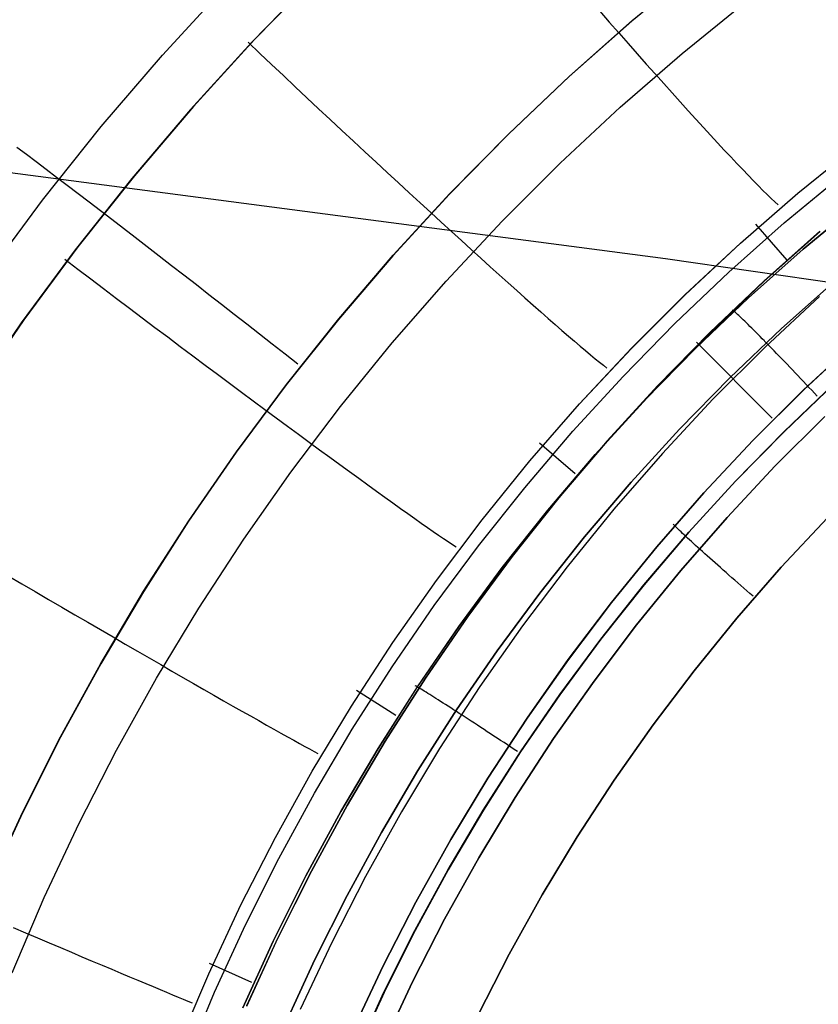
# Model space of a CAD drawing. Header units: millimetres. Extents: x -273 to 273, y -240 to 302.
# Tile 159 of 256: x 146.39 to 153.14, y -145.83 to -137.51. Entities that reach past the tile are written whole.
import ezdxf

# ---------------------------------------------------------------- set-up
doc = ezdxf.new("R2010")
doc.units = ezdxf.units.MM
doc.header["$MEASUREMENT"] = 0
doc.layers.add('IGES level 1', color=7, linetype='Continuous', true_color=0x3e413d)
doc.layers.add('IGES level 2', color=7, linetype='Continuous', true_color=0x008000)

msp = doc.modelspace()

# ---------------------------------------------------------------- linework, layer by layer
at = {"layer": 'IGES level 1'}
for p, q in [((152.1103, -137.0708, 409.696), (151.5647, -137.5214, 409.6705)), ((151.5686, -137.5173, 409.6707), (152.1145, -137.0667, 409.6962)), ((148.89, -137.1508, 422.4166), (148.3535, -137.6998, 422.3941)), ((148.9144, -137.1295, 422.4178), (148.3775, -137.6775, 422.3953)), ((147.5993, -137.808, 410.334), (148.137, -137.2218, 410.3555)), ((151.9904, -137.7949, 421.7411), (152.5292, -137.3591, 421.7697)), ((151.2934, -137.4378, 422.1369), (151.3748, -137.5306, 422.0789)), ((151.5647, -137.5214, 409.6705), (151.035, -137.9906, 409.6465)), ((151.0386, -137.9865, 409.6467), (151.5686, -137.5173, 409.6707)), ((151.3748, -137.5306, 422.0789), (151.455, -137.6216, 422.0167)), ((151.455, -137.6216, 422.0167), (151.5339, -137.711, 421.9504)), ((148.3535, -137.6998, 422.3941), (147.8362, -138.2671, 422.3734)), ((148.3775, -137.6775, 422.3953), (147.8598, -138.2437, 422.3744)), ((148.3229, -137.7007, 422.409), (148.4221, -137.7945, 422.4146)), ((151.5339, -137.711, 421.9504), (151.6114, -137.7984, 421.8802)), ((147.082, -138.4125, 410.3144), (147.5993, -137.808, 410.334)), ((148.4221, -137.7945, 422.4146), (148.5214, -137.8883, 422.4154)), ((151.467, -138.2492, 421.7142), (151.9904, -137.7949, 421.7411)), ((151.6114, -137.7984, 421.8802), (151.6874, -137.8839, 421.8059)), ((148.5214, -137.8883, 422.4154), (148.6209, -137.982, 422.4116)), ((151.6874, -137.8839, 421.8059), (151.7618, -137.9674, 421.7279)), ((148.6209, -137.982, 422.4116), (148.7202, -138.0754, 422.4032)), ((151.035, -137.9906, 409.6465), (150.5217, -138.4778, 409.6241)), ((150.525, -138.4737, 409.6242), (151.0386, -137.9865, 409.6467)), ((151.7618, -137.9674, 421.7279), (151.8345, -138.0486, 421.646)), ((148.7202, -138.0754, 422.4032), (148.8194, -138.1685, 422.39)), ((151.8345, -138.0486, 421.646), (151.9055, -138.1277, 421.5605)), ((151.9055, -138.1277, 421.5605), (151.9746, -138.2043, 421.4715)), ((148.8194, -138.1685, 422.39), (148.9183, -138.2611, 422.3723)), ((151.9746, -138.2043, 421.4715), (152.0419, -138.2786, 421.379)), ((147.8362, -138.2671, 422.3734), (147.3388, -138.852, 422.3543)), ((147.8598, -138.2437, 422.3744), (147.3618, -138.8275, 422.3554)), ((148.9183, -138.2611, 422.3723), (149.0167, -138.3532, 422.3499)), ((150.9597, -138.7214, 421.689), (151.467, -138.2492, 421.7142)), ((152.0419, -138.2786, 421.379), (152.1071, -138.3503, 421.2831)), ((149.0167, -138.3532, 422.3499), (149.1146, -138.4446, 422.323)), ((152.1071, -138.3503, 421.2831), (152.1702, -138.4194, 421.1839)), ((146.5859, -139.0345, 410.2965), (147.082, -138.4125, 410.3144)), ((149.1146, -138.4446, 422.323), (149.2119, -138.5352, 422.2915)), ((150.5217, -138.4778, 409.6241), (150.0255, -138.9824, 409.6032)), ((150.0285, -138.9784, 409.6033), (150.525, -138.4737, 409.6242)), ((152.1702, -138.4194, 421.1839), (152.2313, -138.4859, 421.0817)), ((152.2313, -138.4859, 421.0817), (152.2901, -138.5495, 420.9764)), ((149.2119, -138.5352, 422.2915), (149.3085, -138.6249, 422.2554)), ((152.2901, -138.5495, 420.9764), (152.3466, -138.6104, 420.8682)), ((152.9665, -138.9759, 419.5258), (153.4642, -138.5729, 419.5543)), ((152.9665, -138.9761, 419.5258), (153.4642, -138.5731, 419.5543)), ((146.4497, -138.6488, 410.5731), (146.3693, -138.5882, 410.6658)), ((146.5325, -138.7113, 410.484), (146.4497, -138.6488, 410.5731)), ((149.3085, -138.6249, 422.2554), (149.4041, -138.7137, 422.2149)), ((152.3466, -138.6104, 420.8682), (152.4007, -138.6683, 420.7573)), ((146.6176, -138.7758, 410.3984), (146.5325, -138.7113, 410.484)), ((149.4041, -138.7137, 422.2149), (149.4988, -138.8014, 422.17)), ((150.4691, -139.2111, 421.6654), (150.9597, -138.7214, 421.689)), ((152.4007, -138.6683, 420.7573), (152.4525, -138.7232, 420.6438)), ((152.4525, -138.7232, 420.6438), (152.5018, -138.7752, 420.5277)), ((146.7049, -138.8421, 410.3165), (146.6176, -138.7758, 410.3984)), ((149.4988, -138.8014, 422.17), (149.5924, -138.8878, 422.1207)), ((152.5018, -138.7752, 420.5277), (152.5485, -138.824, 420.4093)), ((152.5485, -138.824, 420.4093), (152.5927, -138.8696, 420.2886)), ((146.7943, -138.9101, 410.2384), (146.7049, -138.8421, 410.3165)), ((147.3388, -138.852, 422.3543), (146.8619, -139.4537, 422.3371)), ((147.3618, -138.8275, 422.3554), (146.8843, -139.4281, 422.338)), ((149.5924, -138.8878, 422.1207), (149.6848, -138.973, 422.067)), ((152.5927, -138.8696, 420.2886), (152.6342, -138.9121, 420.1659)), ((152.853, -139.2268, 419.0284), (153.3361, -138.8268, 419.0505)), ((146.8857, -138.9798, 410.1642), (146.7943, -138.9101, 410.2384)), ((146.979, -139.0511, 410.0939), (146.8857, -138.9798, 410.1642)), ((150.0255, -138.9824, 409.6032), (149.5469, -139.5039, 409.5838)), ((149.5496, -139.4999, 409.5839), (150.0285, -138.9784, 409.6033)), ((149.6848, -138.973, 422.067), (149.7759, -139.0568, 422.0091)), ((152.483, -139.3961, 419.499), (152.9665, -138.9759, 419.5258)), ((152.4831, -139.3962, 419.499), (152.9665, -138.9761, 419.5258)), ((152.6342, -138.9121, 420.1659), (152.673, -138.9513, 420.0412)), ((152.673, -138.9513, 420.0412), (152.7091, -138.9872, 419.9147)), ((152.7091, -138.9872, 419.9147), (152.7425, -139.0197, 419.7865)), ((146.1115, -139.6733, 410.2805), (146.5859, -139.0345, 410.2965)), ((147.0741, -139.124, 410.0278), (146.979, -139.0511, 410.0939)), ((149.7759, -139.0568, 422.0091), (149.8656, -139.1391, 421.947)), ((152.7425, -139.0197, 419.7865), (152.773, -139.0489, 419.6569)), ((152.773, -139.0489, 419.6569), (152.8007, -139.0746, 419.5259)), ((153.4888, -139.0533, 418.0296), (153.0132, -139.4478, 418.0082)), ((153.0137, -139.4482, 418.008), (153.4893, -139.0538, 418.0293)), ((147.1709, -139.1982, 409.9657), (147.0741, -139.124, 410.0278)), ((149.8656, -139.1391, 421.947), (149.9537, -139.2198, 421.8808)), ((147.2692, -139.2738, 409.9079), (147.1709, -139.1982, 409.9657)), ((149.9537, -139.2198, 421.8808), (150.0402, -139.2989, 421.8105)), ((149.9958, -139.7175, 421.6436), (150.4691, -139.2111, 421.6654)), ((152.3841, -139.6432, 419.0076), (152.853, -139.2268, 419.0284)), ((152.8787, -139.5406, 418.0104), (152.6132, -139.2369, 419.5159)), ((147.369, -139.3506, 409.8543), (147.2692, -139.2738, 409.9079)), ((150.0402, -139.2989, 421.8105), (150.1251, -139.3761, 421.7363)), ((153.1541, -139.2957, 409.806), (152.6823, -139.7152, 409.7845)), ((152.6838, -139.7181, 409.7846), (153.1556, -139.2987, 409.8062)), ((147.4701, -139.4286, 409.8051), (147.369, -139.3506, 409.8543)), ((150.1251, -139.3761, 421.7363), (150.208, -139.4516, 421.6582)), ((152.0144, -139.8328, 419.4738), (152.483, -139.3961, 419.499)), ((152.0145, -139.833, 419.4738), (152.4831, -139.3962, 419.499)), ((146.8619, -139.4537, 422.3371), (146.406, -140.0715, 422.3216)), ((146.8843, -139.4281, 422.338), (146.4278, -140.0449, 422.3225)), ((147.5724, -139.5076, 409.7603), (147.4701, -139.4286, 409.8051)), ((150.208, -139.4516, 421.6582), (150.2891, -139.525, 421.5764)), ((153.0132, -139.4478, 418.0082), (152.5515, -139.8586, 417.9881)), ((152.552, -139.859, 417.9879), (153.0137, -139.4482, 418.008)), ((146.7745, -139.5337, 422.3527), (146.8835, -139.6163, 422.3585)), ((147.6757, -139.5877, 409.7199), (147.5724, -139.5076, 409.7603)), ((149.5469, -139.5039, 409.5838), (149.0866, -140.0416, 409.5661)), ((149.089, -140.0377, 409.5662), (149.5496, -139.4999, 409.5839)), ((150.2891, -139.525, 421.5764), (150.3682, -139.5964, 421.4908)), ((146.8835, -139.6163, 422.3585), (146.9925, -139.699, 422.3597)), ((147.7801, -139.6686, 409.684), (147.6757, -139.5877, 409.7199)), ((150.3682, -139.5964, 421.4908), (150.4451, -139.6657, 421.4017)), ((151.9298, -140.0756, 418.9881), (152.3841, -139.6432, 419.0076)), ((146.9925, -139.699, 422.3597), (147.1016, -139.7815, 422.3561)), ((147.8853, -139.7502, 409.6527), (147.7801, -139.6686, 409.684)), ((149.5403, -140.2402, 421.6236), (149.9958, -139.7175, 421.6436)), ((150.4451, -139.6657, 421.4017), (150.5199, -139.7328, 421.309)), ((150.5199, -139.7328, 421.309), (150.5923, -139.7977, 421.213)), ((152.6823, -139.7152, 409.7845), (152.2251, -140.1508, 409.7643)), ((152.2266, -140.1535, 409.7644), (152.6838, -139.7181, 409.7846)), ((152.8311, -140.1171, 417.4396), (153.2843, -139.7142, 417.4605)), ((153.2843, -139.7142, 417.4605), (152.8311, -140.1171, 417.4396)), ((147.1016, -139.7815, 422.3561), (147.2106, -139.8638, 422.3479)), ((147.9912, -139.8326, 409.6259), (147.8853, -139.7502, 409.6527)), ((150.5923, -139.7977, 421.213), (150.6624, -139.8601, 421.1138)), ((147.2106, -139.8638, 422.3479), (147.3194, -139.9459, 422.335)), ((148.0977, -139.9156, 409.6037), (147.9912, -139.8326, 409.6259)), ((150.6624, -139.8601, 421.1138), (150.7301, -139.9202, 421.0113)), ((151.5613, -140.2857, 419.4504), (152.0144, -139.8328, 419.4738)), ((151.5613, -140.2858, 419.4504), (152.0145, -139.833, 419.4738)), ((152.5515, -139.8586, 417.9881), (152.1042, -140.2851, 417.9693)), ((152.1048, -140.2854, 417.9691), (152.552, -139.859, 417.9879)), ((153.15, -139.8485, 411.3833), (152.6924, -140.2747, 411.3691)), ((147.3194, -139.9459, 422.335), (147.4278, -140.0275, 422.3175)), ((148.2047, -139.9991, 409.5862), (148.0977, -139.9156, 409.6037)), ((150.7301, -139.9202, 421.0113), (150.7952, -139.9777, 420.9059)), ((150.7952, -139.9777, 420.9059), (150.8577, -140.0327, 420.7976)), ((152.422, -139.9665, 417.9586), (152.4148, -139.9604, 417.9912)), ((152.4299, -139.9734, 417.9262), (152.422, -139.9665, 417.9586)), ((152.4385, -139.9811, 417.8943), (152.4299, -139.9734, 417.9262)), ((152.4479, -139.9897, 417.8627), (152.4385, -139.9811, 417.8943)), ((146.406, -140.0715, 422.3216), (145.9716, -140.7048, 422.308)), ((146.4278, -140.0449, 422.3225), (145.9928, -140.6771, 422.3088)), ((147.4278, -140.0275, 422.3175), (147.5357, -140.1087, 422.2953)), ((148.3121, -140.083, 409.5733), (148.2047, -139.9991, 409.5862)), ((149.0866, -140.0416, 409.5661), (148.645, -140.5949, 409.5499)), ((148.6472, -140.591, 409.55), (149.089, -140.0377, 409.5662)), ((150.8577, -140.0327, 420.7976), (150.9176, -140.0851, 420.6864)), ((152.458, -139.999, 417.8316), (152.4479, -139.9897, 417.8627)), ((152.4688, -140.0091, 417.801), (152.458, -139.999, 417.8316)), ((152.4803, -140.0199, 417.7709), (152.4688, -140.0091, 417.801)), ((152.4925, -140.0315, 417.7414), (152.4803, -140.0199, 417.7709)), ((152.5053, -140.0439, 417.7124), (152.4925, -140.0315, 417.7414)), ((152.5188, -140.0569, 417.6841), (152.5053, -140.0439, 417.7124)), ((152.5329, -140.0707, 417.6564), (152.5188, -140.0569, 417.6841)), ((152.5477, -140.0852, 417.6294), (152.5329, -140.0707, 417.6564)), ((147.5357, -140.1087, 422.2953), (147.643, -140.1893, 422.2685)), ((148.4196, -140.1671, 409.565), (148.3121, -140.083, 409.5733)), ((150.9176, -140.0851, 420.6864), (150.9747, -140.1347, 420.5727)), ((150.9747, -140.1347, 420.5727), (151.029, -140.1817, 420.4564)), ((151.4906, -140.5235, 418.9699), (151.9298, -140.0756, 418.9881)), ((152.2251, -140.1508, 409.7643), (151.7832, -140.6019, 409.7455)), ((151.7847, -140.6045, 409.7456), (152.2266, -140.1535, 409.7644)), ((152.3921, -140.5355, 417.4201), (152.8311, -140.1171, 417.4396)), ((152.8311, -140.1171, 417.4396), (152.3921, -140.5355, 417.4201)), ((152.563, -140.1003, 417.6032), (152.5477, -140.0852, 417.6294)), ((152.579, -140.1161, 417.5776), (152.563, -140.1003, 417.6032)), ((152.5955, -140.1326, 417.5529), (152.579, -140.1161, 417.5776)), ((152.6125, -140.1496, 417.5289), (152.5955, -140.1326, 417.5529)), ((152.6301, -140.1673, 417.5058), (152.6125, -140.1496, 417.5289)), ((147.643, -140.1893, 422.2685), (147.7496, -140.2692, 422.2372)), ((148.5273, -140.2515, 409.5615), (148.4196, -140.1671, 409.565)), ((151.029, -140.1817, 420.4564), (151.0804, -140.2258, 420.3377)), ((151.0804, -140.2258, 420.3377), (151.1289, -140.267, 420.2168)), ((152.1125, -140.2337, 409.7696), (152.7505, -140.8743, 413.1436)), ((152.6482, -140.1855, 417.4836), (152.6301, -140.1673, 417.5058)), ((152.6668, -140.2043, 417.4622), (152.6482, -140.1855, 417.4836)), ((152.6858, -140.2237, 417.4417), (152.6668, -140.2043, 417.4622)), ((152.7057, -140.244, 417.4218), (152.686, -140.2239, 417.4415)), ((153.0169, -140.6362, 413.1464), (153.4603, -140.224, 413.1653)), ((153.4606, -140.2242, 413.1652), (153.0172, -140.6364, 413.1462)), ((147.7496, -140.2692, 422.2372), (147.8553, -140.3484, 422.2013)), ((148.6349, -140.336, 409.5626), (148.5273, -140.2515, 409.5615)), ((149.1032, -140.7783, 421.6053), (149.5403, -140.2402, 421.6236)), ((151.1241, -140.754, 419.4287), (151.5613, -140.2857, 419.4504)), ((151.1242, -140.7542, 419.4287), (151.5613, -140.2858, 419.4504)), ((151.1289, -140.267, 420.2168), (151.1744, -140.3054, 420.0938)), ((151.1744, -140.3054, 420.0938), (151.2168, -140.3408, 419.9688)), ((152.1042, -140.2851, 417.9693), (151.6719, -140.7268, 417.9517)), ((151.6725, -140.7271, 417.9515), (152.1048, -140.2854, 417.9691)), ((152.6924, -140.2747, 411.3691), (152.2498, -140.7165, 411.3558)), ((152.7258, -140.2645, 417.4031), (152.7057, -140.244, 417.4218)), ((152.7463, -140.2855, 417.3854), (152.7258, -140.2645, 417.4031)), ((152.7672, -140.307, 417.3687), (152.7463, -140.2855, 417.3854)), ((152.7884, -140.3289, 417.353), (152.7672, -140.307, 417.3687)), ((147.8553, -140.3484, 422.2013), (147.9601, -140.4267, 422.1609)), ((148.7424, -140.4205, 409.5684), (148.6349, -140.336, 409.5626)), ((151.2168, -140.3408, 419.9688), (151.2561, -140.3732, 419.8421)), ((151.2561, -140.3732, 419.8421), (151.2923, -140.4026, 419.7136)), ((151.2923, -140.4026, 419.7136), (151.3253, -140.429, 419.5837)), ((152.81, -140.3512, 417.3384), (152.7884, -140.3289, 417.353)), ((152.8318, -140.3739, 417.3249), (152.81, -140.3512, 417.3384)), ((152.854, -140.3969, 417.3125), (152.8318, -140.3739, 417.3249)), ((152.8764, -140.4203, 417.3011), (152.854, -140.3969, 417.3125)), ((147.9601, -140.4267, 422.1609), (148.0637, -140.504, 422.1161)), ((151.3253, -140.429, 419.5837), (151.3551, -140.4522, 419.4524)), ((152.899, -140.4439, 417.2909), (152.8764, -140.4203, 417.3011)), ((152.9218, -140.4678, 417.2818), (152.899, -140.4439, 417.2909)), ((152.9448, -140.492, 417.2738), (152.9218, -140.4678, 417.2818)), ((148.0637, -140.504, 422.1161), (148.1661, -140.5803, 422.0668)), ((151.0671, -140.9862, 418.953), (151.4906, -140.5235, 418.9699)), ((151.9677, -140.9688, 417.4019), (152.3921, -140.5355, 417.4201)), ((152.3921, -140.5355, 417.4201), (151.9677, -140.9688, 417.4019)), ((152.968, -140.5163, 417.267), (152.9448, -140.492, 417.2738)), ((152.9913, -140.5409, 417.2613), (152.968, -140.5163, 417.267)), ((153.0146, -140.5655, 417.2568), (152.9913, -140.5409, 417.2613)), ((153.0381, -140.5904, 417.2535), (153.0146, -140.5655, 417.2568)), ((148.1661, -140.5803, 422.0668), (148.2671, -140.6555, 422.0133)), ((148.645, -140.5949, 409.5499), (148.2228, -141.163, 409.5354)), ((148.2247, -141.1593, 409.5355), (148.6472, -140.591, 409.55)), ((151.7832, -140.6019, 409.7455), (151.3571, -141.068, 409.728)), ((151.3587, -141.0705, 409.7282), (151.7847, -140.6045, 409.7456)), ((152.588, -141.0637, 413.1287), (153.0169, -140.6362, 413.1464)), ((153.0172, -140.6364, 413.1462), (152.5884, -141.0638, 413.1285)), ((152.8503, -140.9898, 417.2314), (153.2735, -140.5866, 417.2503)), ((153.2742, -140.5867, 417.2504), (152.851, -140.9899, 417.2315)), ((153.0615, -140.6153, 417.2513), (153.0381, -140.5904, 417.2535)), ((153.085, -140.6402, 417.2504), (153.0615, -140.6153, 417.2513)), ((153.1085, -140.6652, 417.2506), (153.085, -140.6402, 417.2504)), ((148.2671, -140.6555, 422.0133), (148.3667, -140.7294, 421.9554)), ((148.3667, -140.7294, 421.9554), (148.4647, -140.8021, 421.8934)), ((151.6719, -140.7268, 417.9517), (151.2551, -141.1832, 417.9355)), ((151.2557, -141.1835, 417.9353), (151.6725, -140.7271, 417.9515)), ((152.2498, -140.7165, 411.3558), (151.8229, -141.1735, 411.3435)), ((153.1319, -140.6903, 417.2519), (153.1085, -140.6652, 417.2506)), ((148.4647, -140.8021, 421.8934), (148.5609, -140.8733, 421.8272)), ((148.685, -141.3314, 421.5888), (149.1032, -140.7783, 421.6053)), ((150.7035, -141.2373, 419.4088), (151.1241, -140.754, 419.4287)), ((150.7035, -141.2375, 419.4088), (151.1242, -140.7542, 419.4287)), ((148.5609, -140.8733, 421.8272), (148.6554, -140.9431, 421.7569)), ((153.1968, -140.8602, 413.6186), (152.7762, -141.2797, 413.6003)), ((152.7762, -141.2797, 413.6003), (153.1968, -140.8602, 413.6186)), ((148.6554, -140.9431, 421.7569), (148.748, -141.0113, 421.6827)), ((150.6598, -141.4634, 418.9375), (151.0671, -140.9862, 418.953)), ((151.5586, -141.4165, 417.385), (151.9677, -140.9688, 417.4019)), ((151.9677, -140.9688, 417.4019), (151.5586, -141.4165, 417.385)), ((148.748, -141.0113, 421.6827), (148.8385, -141.0779, 421.6046)), ((151.3571, -141.068, 409.728), (150.9473, -141.5485, 409.712)), ((152.1743, -141.5058, 413.1123), (152.588, -141.0637, 413.1287)), ((152.5884, -141.0638, 413.1285), (152.1746, -141.5059, 413.1121)), ((152.4413, -141.4074, 417.2138), (152.8503, -140.9898, 417.2314)), ((152.851, -140.9899, 417.2315), (152.4419, -141.4075, 417.2139)), ((148.8385, -141.0779, 421.6046), (148.9269, -141.1428, 421.5227)), ((148.9269, -141.1428, 421.5227), (149.013, -141.2058, 421.4371)), ((151.0871, -141.347, 417.9395), (150.7849, -141.0875, 419.426)), ((150.9489, -141.5509, 409.7122), (151.3587, -141.0705, 409.7282)), ((148.2228, -141.163, 409.5354), (147.8203, -141.7454, 409.5226)), ((147.822, -141.7419, 409.5226), (148.2247, -141.1593, 409.5355)), ((149.013, -141.2058, 421.4371), (149.0968, -141.2671, 421.3479)), ((151.2551, -141.1832, 417.9355), (150.8543, -141.6538, 417.9205)), ((150.8549, -141.654, 417.9203), (151.2557, -141.1835, 417.9353)), ((151.8229, -141.1735, 411.3435), (151.4122, -141.6451, 411.3321)), ((149.0968, -141.2671, 421.3479), (149.1782, -141.3263, 421.2552)), ((150.2998, -141.735, 419.3906), (150.7035, -141.2373, 419.4088)), ((150.2999, -141.7352, 419.3906), (150.7035, -141.2375, 419.4088)), ((152.7762, -141.2797, 413.6003), (152.3703, -141.7136, 413.5834)), ((152.3703, -141.7136, 413.5834), (152.7762, -141.2797, 413.6003)), ((148.2863, -141.8987, 421.5742), (148.685, -141.3314, 421.5888)), ((149.1782, -141.3263, 421.2552), (149.257, -141.3836, 421.1591)), ((149.257, -141.3836, 421.1591), (149.3332, -141.4388, 421.0597)), ((149.3332, -141.4388, 421.0597), (149.4067, -141.4919, 420.9572)), ((150.2692, -141.9543, 418.9234), (150.6598, -141.4634, 418.9375)), ((151.1651, -141.8781, 417.3695), (151.5586, -141.4165, 417.385)), ((151.5586, -141.4165, 417.385), (151.1651, -141.8781, 417.3695)), ((152.0468, -141.8389, 417.1975), (152.4413, -141.4074, 417.2138)), ((152.4419, -141.4075, 417.2139), (152.0475, -141.839, 417.1976)), ((149.4067, -141.4919, 420.9572), (149.4774, -141.5428, 420.8517)), ((149.4774, -141.5428, 420.8517), (149.5452, -141.5914, 420.7432)), ((150.9473, -141.5485, 409.712), (150.5543, -142.0429, 409.6975)), ((150.5558, -142.0452, 409.6976), (150.9489, -141.5509, 409.7122)), ((151.7761, -141.962, 413.0971), (152.1743, -141.5058, 413.1123)), ((152.1746, -141.5059, 413.1121), (151.7765, -141.9622, 413.097)), ((149.5452, -141.5914, 420.7432), (149.61, -141.6377, 420.6319)), ((149.61, -141.6377, 420.6319), (149.6718, -141.6816, 420.518)), ((151.4122, -141.6451, 411.3321), (151.0181, -142.1307, 411.3216)), ((149.6718, -141.6816, 420.518), (149.7305, -141.7231, 420.4015)), ((149.7305, -141.7231, 420.4015), (149.786, -141.7621, 420.2827)), ((149.9137, -142.2465, 419.3743), (150.2998, -141.735, 419.3906)), ((149.9138, -142.2466, 419.3743), (150.2999, -141.7352, 419.3906)), ((150.8543, -141.6538, 417.9205), (150.47, -142.1379, 417.9069)), ((150.4706, -142.1381, 417.9067), (150.8549, -141.654, 417.9203)), ((152.3703, -141.7136, 413.5834), (151.9798, -142.1613, 413.5677)), ((151.9798, -142.1613, 413.5677), (152.3703, -141.7136, 413.5834)), ((153.2183, -141.7177, 413.867), (152.8276, -142.1353, 413.8506)), ((152.8277, -142.1352, 413.8506), (153.2184, -141.7176, 413.867)), ((147.8203, -141.7454, 409.5226), (147.4382, -142.3414, 409.5114)), ((147.4397, -142.338, 409.5115), (147.822, -141.7419, 409.5226)), ((149.786, -141.7621, 420.2827), (149.8382, -141.7987, 420.1616)), ((149.8382, -141.7987, 420.1616), (149.8872, -141.8326, 420.0384)), ((151.9225, -141.7799, 413.1445), (151.9158, -141.7729, 413.111)), ((151.9302, -141.7875, 413.1776), (151.9225, -141.7799, 413.1445)), ((151.9386, -141.796, 413.2104), (151.9302, -141.7875, 413.1776)), ((151.948, -141.8051, 413.2427), (151.9386, -141.796, 413.2104)), ((151.9582, -141.815, 413.2746), (151.948, -141.8051, 413.2427)), ((151.9693, -141.8256, 413.3059), (151.9582, -141.815, 413.2746)), ((147.9075, -142.4796, 421.5614), (148.2863, -141.8987, 421.5742)), ((149.8872, -141.8326, 420.0384), (149.9328, -141.864, 419.9132)), ((149.9328, -141.864, 419.9132), (149.975, -141.8927, 419.7863)), ((149.975, -141.8927, 419.7863), (150.0137, -141.9188, 419.6576)), ((150.7878, -142.3531, 417.3554), (151.1651, -141.8781, 417.3695)), ((151.1651, -141.8781, 417.3695), (150.7878, -142.3531, 417.3554)), ((151.6675, -142.2837, 417.1825), (152.0468, -141.8389, 417.1975)), ((152.0475, -141.839, 417.1976), (151.6682, -142.2839, 417.1826)), ((151.9811, -141.8369, 413.3367), (151.9693, -141.8256, 413.3059)), ((151.9938, -141.8488, 413.3669), (151.9811, -141.8369, 413.3367)), ((152.0073, -141.8615, 413.3965), (151.9938, -141.8488, 413.3669)), ((152.0216, -141.8748, 413.4254), (152.0073, -141.8615, 413.3965)), ((152.0367, -141.8887, 413.4536), (152.0216, -141.8748, 413.4254)), ((152.0524, -141.9032, 413.4811), (152.0367, -141.8887, 413.4536)), ((149.8958, -142.4584, 418.9107), (150.2692, -141.9543, 418.9234)), ((150.0137, -141.9188, 419.6576), (150.0488, -141.9422, 419.5274)), ((150.0488, -141.9422, 419.5274), (150.0805, -141.9628, 419.3959)), ((151.394, -142.4318, 413.0833), (151.7761, -141.962, 413.0971)), ((151.7765, -141.9622, 413.097), (151.3944, -142.432, 413.0831)), ((152.069, -141.9184, 413.5078), (152.0524, -141.9032, 413.4811)), ((152.0862, -141.9341, 413.5337), (152.069, -141.9184, 413.5078)), ((152.1041, -141.9504, 413.5588), (152.0862, -141.9341, 413.5337)), ((152.1227, -141.9673, 413.583), (152.1041, -141.9504, 413.5588)), ((152.1419, -141.9846, 413.6063), (152.1229, -141.9674, 413.5832)), ((152.1616, -142.0023, 413.6286), (152.1419, -141.9846, 413.6063)), ((150.5543, -142.0429, 409.6975), (150.1786, -142.5506, 409.6843)), ((150.1801, -142.5528, 409.6845), (150.5558, -142.0452, 409.6976)), ((152.1818, -142.0205, 413.6498), (152.1616, -142.0023, 413.6286)), ((152.2026, -142.0392, 413.6702), (152.1818, -142.0205, 413.6498)), ((152.2239, -142.0582, 413.6895), (152.2026, -142.0392, 413.6702)), ((152.2458, -142.0777, 413.7079), (152.2239, -142.0582, 413.6895)), ((150.47, -142.1379, 417.9069), (150.1026, -142.6351, 417.8946)), ((150.1032, -142.6352, 417.8945), (150.4706, -142.1381, 417.9067)), ((151.0181, -142.1307, 411.3216), (150.6412, -142.6297, 411.3121)), ((152.2681, -142.0975, 413.7252), (152.2458, -142.0777, 413.7079)), ((152.2909, -142.1178, 413.7415), (152.2681, -142.0975, 413.7252)), ((152.3141, -142.1383, 413.7568), (152.2909, -142.1178, 413.7415)), ((152.3377, -142.1592, 413.7709), (152.3141, -142.1383, 413.7568)), ((152.4517, -142.5662, 413.8355), (152.8277, -142.1352, 413.8506)), ((152.8276, -142.1353, 413.8506), (152.4517, -142.5663, 413.8355)), ((146.2949, -142.2065, 422.228), (146.4099, -142.2739, 422.1967)), ((151.9798, -142.1613, 413.5677), (151.605, -142.6224, 413.5535)), ((151.605, -142.6224, 413.5535), (151.9798, -142.1613, 413.5677)), ((152.3617, -142.1803, 413.784), (152.3377, -142.1592, 413.7709)), ((152.3861, -142.2017, 413.796), (152.3617, -142.1803, 413.784)), ((152.4107, -142.2234, 413.8068), (152.3861, -142.2017, 413.796)), ((152.4357, -142.2452, 413.8165), (152.4107, -142.2234, 413.8068)), ((146.4099, -142.2739, 422.1967), (146.5241, -142.3407, 422.1609)), ((149.5455, -142.7711, 419.3598), (149.9137, -142.2465, 419.3743)), ((149.5456, -142.7713, 419.3598), (149.9138, -142.2466, 419.3743)), ((151.3037, -142.7415, 417.1689), (151.6675, -142.2837, 417.1825)), ((151.6682, -142.2839, 417.1826), (151.3044, -142.7416, 417.1689)), ((152.4609, -142.2673, 413.825), (152.4357, -142.2452, 413.8165)), ((152.4863, -142.2894, 413.8324), (152.4609, -142.2673, 413.825)), ((152.5119, -142.3118, 413.8386), (152.4863, -142.2894, 413.8324)), ((152.5377, -142.3342, 413.8436), (152.5119, -142.3118, 413.8386)), ((146.5241, -142.3407, 422.1609), (146.6371, -142.4067, 422.1206)), ((147.4382, -142.3414, 409.5114), (147.0768, -142.9502, 409.5019)), ((147.0781, -142.9469, 409.502), (147.4397, -142.338, 409.5115)), ((150.4271, -142.8408, 417.3427), (150.7878, -142.3531, 417.3554)), ((150.7878, -142.3531, 417.3554), (150.4271, -142.8408, 417.3427)), ((152.5636, -142.3567, 413.8474), (152.5377, -142.3342, 413.8436)), ((152.5897, -142.3793, 413.8501), (152.5636, -142.3567, 413.8474)), ((146.6371, -142.4067, 422.1206), (146.7489, -142.472, 422.0759)), ((146.7489, -142.472, 422.0759), (146.8594, -142.5364, 422.0267)), ((147.5491, -143.0732, 421.5505), (147.9075, -142.4796, 421.5614)), ((149.54, -142.9752, 418.8994), (149.8958, -142.4584, 418.9107)), ((151.0285, -142.9146, 413.0708), (151.394, -142.4318, 413.0833)), ((151.3944, -142.432, 413.0831), (151.0289, -142.9148, 413.0706)), ((146.8594, -142.5364, 422.0267), (146.9684, -142.5999, 421.9732)), ((150.1786, -142.5506, 409.6843), (149.8206, -143.071, 409.6727)), ((149.822, -143.073, 409.6728), (150.1801, -142.5528, 409.6845)), ((152.4517, -142.5663, 413.8355), (152.0909, -143.0102, 413.8217)), ((152.091, -143.0101, 413.8217), (152.4517, -142.5662, 413.8355)), ((146.9684, -142.5999, 421.9732), (147.0757, -142.6623, 421.9154)), ((150.1026, -142.6351, 417.8946), (149.7526, -143.1447, 417.8838)), ((149.7531, -143.1448, 417.8836), (150.1032, -142.6352, 417.8945)), ((150.6412, -142.6297, 411.3121), (150.2819, -143.1416, 411.3036)), ((151.605, -142.6224, 413.5535), (151.2465, -143.0963, 413.5406)), ((151.2465, -143.0963, 413.5406), (151.605, -142.6224, 413.5535)), ((147.0757, -142.6623, 421.9154), (147.1813, -142.7237, 421.8534)), ((147.1813, -142.7237, 421.8534), (147.2851, -142.7839, 421.7872)), ((147.2851, -142.7839, 421.7872), (147.3868, -142.8429, 421.717)), ((149.1958, -143.3082, 419.3471), (149.5455, -142.7711, 419.3598)), ((149.1959, -143.3084, 419.3471), (149.5456, -142.7713, 419.3598)), ((150.9559, -143.2115, 417.1565), (151.3037, -142.7415, 417.1689)), ((151.3044, -142.7416, 417.1689), (150.9567, -143.2116, 417.1566)), ((147.3868, -142.8429, 421.717), (147.4865, -142.9005, 421.6428)), ((150.0834, -143.3407, 417.3314), (150.4271, -142.8408, 417.3427)), ((150.4271, -142.8408, 417.3427), (150.0834, -143.3407, 417.3314)), ((147.0768, -142.9502, 409.5019), (146.7366, -143.5711, 409.4941)), ((146.7376, -143.568, 409.4941), (147.0781, -142.9469, 409.502)), ((147.4865, -142.9005, 421.6428), (147.5839, -142.9568, 421.5646)), ((147.5839, -142.9568, 421.5646), (147.679, -143.0117, 421.4827)), ((149.2021, -143.5039, 418.8896), (149.54, -142.9752, 418.8994)), ((150.6799, -143.4099, 413.0596), (151.0285, -142.9146, 413.0708)), ((151.0289, -142.9148, 413.0706), (150.6803, -143.41, 413.0595)), ((147.679, -143.0117, 421.4827), (147.7717, -143.0651, 421.3971)), ((147.7717, -143.0651, 421.3971), (147.8618, -143.1169, 421.3078)), ((152.0909, -143.0102, 413.8217), (151.7457, -143.4663, 413.8092)), ((151.7458, -143.4662, 413.8093), (152.091, -143.0101, 413.8217)), ((147.2116, -143.679, 421.5414), (147.5491, -143.0732, 421.5505)), ((147.8618, -143.1169, 421.3078), (147.9492, -143.1671, 421.2151)), ((149.7526, -143.1447, 417.8838), (149.4204, -143.6661, 417.8742)), ((149.4209, -143.6661, 417.8741), (149.7531, -143.1448, 417.8836)), ((149.8206, -143.071, 409.6727), (149.4807, -143.6034, 409.6626)), ((149.4821, -143.6053, 409.6627), (149.822, -143.073, 409.6728)), ((149.7433, -143.1411, 417.862), (149.7351, -143.1364, 417.8949)), ((149.7524, -143.1465, 417.8295), (149.7433, -143.1411, 417.862)), ((149.7624, -143.1524, 417.7973), (149.7524, -143.1465, 417.8295)), ((150.2819, -143.1416, 411.3036), (149.9406, -143.6657, 411.296)), ((151.2465, -143.0963, 413.5406), (150.9046, -143.5823, 413.529)), ((150.9046, -143.5823, 413.529), (151.2465, -143.0963, 413.5406)), ((147.9492, -143.1671, 421.2151), (148.0339, -143.2156, 421.1189)), ((148.0339, -143.2156, 421.1189), (148.1157, -143.2624, 421.0195)), ((149.5718, -143.3884, 417.8902), (149.2386, -143.1762, 419.3644)), ((149.7733, -143.159, 417.7655), (149.7624, -143.1524, 417.7973)), ((149.7852, -143.1662, 417.7342), (149.7733, -143.159, 417.7655)), ((149.7979, -143.174, 417.7034), (149.7852, -143.1662, 417.7342)), ((149.8115, -143.1823, 417.6731), (149.7979, -143.174, 417.7034)), ((149.8259, -143.1912, 417.6434), (149.8115, -143.1823, 417.6731)), ((149.8412, -143.2007, 417.6142), (149.8259, -143.1912, 417.6434)), ((149.8572, -143.2108, 417.5857), (149.8412, -143.2007, 417.6142)), ((149.8741, -143.2214, 417.5579), (149.8572, -143.2108, 417.5857)), ((149.8918, -143.2325, 417.5308), (149.8741, -143.2214, 417.5579)), ((149.9102, -143.2441, 417.5044), (149.8918, -143.2325, 417.5308)), ((150.6246, -143.6933, 417.1456), (150.9559, -143.2115, 417.1565)), ((150.9567, -143.2116, 417.1566), (150.6253, -143.6934, 417.1457)), ((148.1157, -143.2624, 421.0195), (148.1945, -143.3073, 420.9169)), ((148.1945, -143.3073, 420.9169), (148.2703, -143.3505, 420.8112)), ((148.865, -143.8572, 419.3364), (149.1958, -143.3082, 419.3471)), ((148.8651, -143.8573, 419.3364), (149.1959, -143.3084, 419.3471)), ((149.9294, -143.2563, 417.4787), (149.9102, -143.2441, 417.5044)), ((149.9493, -143.2689, 417.4539), (149.9294, -143.2563, 417.4787)), ((149.9698, -143.282, 417.4298), (149.9493, -143.2689, 417.4539)), ((149.991, -143.2955, 417.4067), (149.9698, -143.282, 417.4298)), ((150.0129, -143.3095, 417.3843), (149.991, -143.2955, 417.4067)), ((150.0354, -143.3239, 417.3629), (150.0129, -143.3095, 417.3843)), ((148.2703, -143.3505, 420.8112), (148.343, -143.3917, 420.7027)), ((148.343, -143.3917, 420.7027), (148.4124, -143.431, 420.5913)), ((149.7571, -143.8521, 417.3216), (150.0834, -143.3407, 417.3314)), ((150.0834, -143.3407, 417.3314), (149.7571, -143.8521, 417.3216)), ((150.0585, -143.3388, 417.3425), (150.0354, -143.3239, 417.3629)), ((150.0825, -143.3542, 417.3226), (150.0588, -143.339, 417.3422)), ((150.1067, -143.3699, 417.304), (150.0825, -143.3542, 417.3226)), ((150.1315, -143.3858, 417.2865), (150.1067, -143.3699, 417.304)), ((150.1567, -143.4022, 417.2699), (150.1315, -143.3858, 417.2865)), ((148.4124, -143.431, 420.5913), (148.4785, -143.4683, 420.4773)), ((148.4785, -143.4683, 420.4773), (148.5412, -143.5036, 420.3607)), ((150.1823, -143.4188, 417.2544), (150.1567, -143.4022, 417.2699)), ((150.2084, -143.4357, 417.24), (150.1823, -143.4188, 417.2544)), ((150.2349, -143.4529, 417.2266), (150.2084, -143.4357, 417.24)), ((150.2617, -143.4704, 417.2143), (150.2349, -143.4529, 417.2266)), ((150.2888, -143.4881, 417.2031), (150.2617, -143.4704, 417.2143)), ((150.3487, -143.917, 413.0498), (150.6799, -143.4099, 413.0596)), ((150.6803, -143.41, 413.0595), (150.3491, -143.9171, 413.0496)), ((151.7457, -143.4663, 413.8092), (151.4166, -143.9342, 413.7981)), ((151.4167, -143.9341, 413.7981), (151.7458, -143.4662, 413.8093)), ((148.5412, -143.5036, 420.3607), (148.6005, -143.5367, 420.2417)), ((148.6005, -143.5367, 420.2417), (148.6562, -143.5678, 420.1205)), ((148.8827, -144.044, 418.8811), (149.2021, -143.5039, 418.8896)), ((150.3163, -143.506, 417.193), (150.2888, -143.4881, 417.2031)), ((150.344, -143.5241, 417.1841), (150.3163, -143.506, 417.193)), ((150.3719, -143.5424, 417.1763), (150.344, -143.5241, 417.1841)), ((150.4, -143.5609, 417.1697), (150.3719, -143.5424, 417.1763)), ((150.4283, -143.5794, 417.1642), (150.4, -143.5609, 417.1697)), ((146.7366, -143.5711, 409.4941), (146.4179, -144.2033, 409.488)), ((146.4188, -144.2004, 409.488), (146.7376, -143.568, 409.4941)), ((148.6562, -143.5678, 420.1205), (148.7084, -143.5967, 419.9972)), ((148.7084, -143.5967, 419.9972), (148.7569, -143.6235, 419.8719)), ((148.7569, -143.6235, 419.8719), (148.8016, -143.648, 419.7448)), ((148.8016, -143.648, 419.7448), (148.8427, -143.6703, 419.616)), ((149.4807, -143.6034, 409.6626), (149.1593, -144.1473, 409.6539)), ((149.1607, -144.149, 409.654), (149.4821, -143.6053, 409.6627)), ((150.4567, -143.5981, 417.1598), (150.4283, -143.5794, 417.1642)), ((150.4853, -143.6169, 417.1567), (150.4567, -143.5981, 417.1598)), ((150.5138, -143.6357, 417.1547), (150.4853, -143.6169, 417.1567)), ((150.5424, -143.6546, 417.1539), (150.5138, -143.6357, 417.1547)), ((150.9046, -143.5823, 413.529), (150.5798, -144.08, 413.5189)), ((150.5798, -144.08, 413.5189), (150.9046, -143.5823, 413.529)), ((146.8952, -144.2962, 421.5343), (147.2116, -143.679, 421.5414)), ((148.8427, -143.6703, 419.616), (148.8799, -143.6903, 419.4856)), ((148.8799, -143.6903, 419.4856), (148.9132, -143.708, 419.354)), ((149.4204, -143.6661, 417.8742), (149.1063, -144.1986, 417.8661)), ((149.1069, -144.1986, 417.866), (149.4209, -143.6661, 417.8741)), ((149.9406, -143.6657, 411.296), (149.6178, -144.2014, 411.2895)), ((150.31, -144.1862, 417.136), (150.6246, -143.6933, 417.1456)), ((150.6253, -143.6934, 417.1457), (150.3108, -144.1863, 417.1361)), ((150.571, -143.6735, 417.1542), (150.5424, -143.6546, 417.1539)), ((150.5996, -143.6924, 417.1558), (150.571, -143.6735, 417.1542)), ((148.5534, -144.4174, 419.3275), (148.865, -143.8572, 419.3364)), ((148.5535, -144.4175, 419.3275), (148.8651, -143.8573, 419.3364)), ((149.4487, -144.3746, 417.3132), (149.7571, -143.8521, 417.3216)), ((149.7571, -143.8521, 417.3216), (149.4487, -144.3746, 417.3132)), ((150.0353, -144.4352, 413.0413), (150.3487, -143.917, 413.0498)), ((150.3491, -143.9171, 413.0496), (150.0357, -144.4354, 413.0412)), ((151.4166, -143.9342, 413.7981), (151.1039, -144.4132, 413.7883)), ((151.104, -144.4131, 413.7883), (151.4167, -143.9341, 413.7981)), ((148.5822, -144.5948, 418.8742), (148.8827, -144.044, 418.8811)), ((149.1593, -144.1473, 409.6539), (148.8569, -144.7019, 409.6468)), ((150.5798, -144.08, 413.5189), (150.2725, -144.5886, 413.5103)), ((150.2725, -144.5886, 413.5103), (150.5798, -144.08, 413.5189)), ((146.4179, -144.2033, 409.488), (146.1212, -144.8462, 409.4837)), ((146.1219, -144.8435, 409.4837), (146.4188, -144.2004, 409.488)), ((149.1063, -144.1986, 417.8661), (148.8109, -144.7417, 417.8594)), ((148.8114, -144.7417, 417.8593), (149.1069, -144.1986, 417.866)), ((148.8583, -144.7035, 409.6469), (149.1607, -144.149, 409.654)), ((149.6178, -144.2014, 411.2895), (149.3138, -144.748, 411.2839)), ((150.0126, -144.6898, 417.1278), (150.31, -144.1862, 417.136)), ((150.3108, -144.1863, 417.1361), (150.0134, -144.6899, 417.1279)), ((146.6005, -144.924, 421.529), (146.8952, -144.2962, 421.5343)), ((149.1585, -144.9074, 417.3062), (149.4487, -144.3746, 417.3132)), ((149.4487, -144.3746, 417.3132), (149.1585, -144.9074, 417.3062)), ((148.2614, -144.9881, 419.3205), (148.5534, -144.4174, 419.3275)), ((148.2615, -144.9882, 419.3205), (148.5535, -144.4175, 419.3275)), ((149.7401, -144.9641, 413.0343), (150.0353, -144.4352, 413.0413)), ((150.0357, -144.4354, 413.0412), (149.7405, -144.9643, 413.0341)), ((150.8081, -144.9027, 413.7799), (151.104, -144.4131, 413.7883)), ((151.1039, -144.4132, 413.7883), (150.8081, -144.9028, 413.7799)), ((148.3007, -145.1556, 418.8686), (148.5822, -144.5948, 418.8742)), ((150.2725, -144.5886, 413.5103), (149.983, -145.1077, 413.503)), ((149.983, -145.1077, 413.503), (150.2725, -144.5886, 413.5103)), ((148.8569, -144.7019, 409.6468), (148.5738, -145.2666, 409.6411)), ((148.5751, -145.2681, 409.6413), (148.8583, -144.7035, 409.6469)), ((149.7328, -145.2033, 417.1211), (150.0126, -144.6898, 417.1278)), ((150.0134, -144.6899, 417.1279), (149.7336, -145.2034, 417.1211)), ((148.8109, -144.7417, 417.8594), (148.5343, -145.2947, 417.8541)), ((148.5348, -145.2946, 417.854), (148.8114, -144.7417, 417.8593)), ((149.3138, -144.748, 411.2839), (149.0291, -145.3049, 411.2793)), ((146.3277, -145.5616, 421.5256), (146.6005, -144.924, 421.529)), ((148.8868, -145.4499, 417.3007), (149.1585, -144.9074, 417.3062)), ((149.1585, -144.9074, 417.3062), (148.8868, -145.4499, 417.3007)), ((149.4634, -145.503, 413.0285), (149.7401, -144.9641, 413.0343)), ((149.7405, -144.9643, 413.0341), (149.4639, -145.5031, 413.0284)), ((150.5294, -145.4023, 413.7729), (150.8081, -144.9027, 413.7799)), ((150.8081, -144.9028, 413.7799), (150.5294, -145.4024, 413.7729)), ((147.9895, -145.5685, 419.3153), (148.2614, -144.9881, 419.3205)), ((147.9896, -145.5686, 419.3153), (148.2615, -144.9882, 419.3205)), ((149.983, -145.1077, 413.503), (149.7117, -145.6364, 413.4972)), ((149.7117, -145.6364, 413.4972), (149.983, -145.1077, 413.503)), ((146.3368, -145.1792, 421.6189), (146.4405, -145.2231, 421.5408)), ((146.4405, -145.2231, 421.5408), (146.5417, -145.2659, 421.4589)), ((148.0388, -145.7259, 418.8646), (148.3007, -145.1556, 418.8686)), ((149.4708, -145.7261, 417.1157), (149.7328, -145.2033, 417.1211)), ((149.7336, -145.2034, 417.1211), (149.4717, -145.7262, 417.1158)), ((146.5417, -145.2659, 421.4589), (146.6402, -145.3075, 421.3732)), ((146.6402, -145.3075, 421.3732), (146.736, -145.348, 421.2839)), ((148.5343, -145.2947, 417.8541), (148.277, -145.8569, 417.8502)), ((148.2775, -145.8568, 417.8501), (148.5348, -145.2946, 417.854)), ((148.5738, -145.2666, 409.6411), (148.3103, -145.8408, 409.6371)), ((148.3116, -145.8421, 409.6372), (148.5751, -145.2681, 409.6413)), ((149.0291, -145.3049, 411.2793), (148.7639, -145.8714, 411.2758)), ((146.736, -145.348, 421.2839), (146.8289, -145.3872, 421.1912)), ((146.8289, -145.3872, 421.1912), (146.9189, -145.4252, 421.095)), ((146.9189, -145.4252, 421.095), (147.0058, -145.4618, 420.9955)), ((147.0058, -145.4618, 420.9955), (147.0895, -145.497, 420.8929)), ((148.634, -146.0014, 417.2967), (148.8868, -145.4499, 417.3007)), ((148.8868, -145.4499, 417.3007), (148.634, -146.0014, 417.2967)), ((150.2682, -145.9113, 413.7672), (150.5294, -145.4023, 413.7729)), ((150.5294, -145.4024, 413.7729), (150.2682, -145.9114, 413.7672)), ((147.0895, -145.497, 420.8929), (147.1699, -145.5309, 420.7872)), ((147.1699, -145.5309, 420.7872), (147.247, -145.5632, 420.6786)), ((148.3538, -145.643, 417.8629), (147.9951, -145.4813, 419.3315)), ((149.2056, -146.0511, 413.0242), (149.4634, -145.503, 413.0285)), ((149.4639, -145.5031, 413.0284), (149.2061, -146.0512, 413.0241)), ((147.247, -145.5632, 420.6786), (147.3206, -145.5941, 420.5671)), ((147.3206, -145.5941, 420.5671), (147.3906, -145.6235, 420.4531)), ((147.3906, -145.6235, 420.4531), (147.457, -145.6513, 420.3364)), ((147.7378, -146.1581, 419.3121), (147.9895, -145.5685, 419.3153)), ((147.7379, -146.1582, 419.3121), (147.9896, -145.5686, 419.3153)), ((149.7117, -145.6364, 413.4972), (149.4589, -146.1743, 413.4928)), ((149.4589, -146.1743, 413.4928), (149.7117, -145.6364, 413.4972)), ((147.457, -145.6513, 420.3364), (147.5197, -145.6775, 420.2174)), ((147.5197, -145.6775, 420.2174), (147.5787, -145.702, 420.0961)), ((147.5787, -145.702, 420.0961), (147.6337, -145.7249, 419.9727)), ((147.6337, -145.7249, 419.9727), (147.6849, -145.7462, 419.8474)), ((147.7967, -146.3048, 418.862), (148.0388, -145.7259, 418.8646)), ((149.2271, -146.2577, 417.1117), (149.4708, -145.7261, 417.1157)), ((149.4717, -145.7262, 417.1158), (149.2279, -146.2578, 417.1118)), ((147.6849, -145.7462, 419.8474), (147.7321, -145.7657, 419.7202)), ((147.7321, -145.7657, 419.7202), (147.7752, -145.7835, 419.5913)), ((147.7752, -145.7835, 419.5913), (147.8143, -145.7995, 419.4609)), ((147.8143, -145.7995, 419.4609), (147.8492, -145.8138, 419.3292))]:
    msp.add_line(p, q, dxfattribs=at)
at = {"layer": 'IGES level 2', "color": 31, "true_color": 0xfabe47}
for p, q in [((151.8488, -139.5285, 477.2179), (146.1524, -138.7815, 476.5724)), ((154.5979, -139.9291, 477.5939), (151.8488, -139.5285, 477.2179))]:
    msp.add_line(p, q, dxfattribs=at)

doc.saveas('drawing.dxf')
